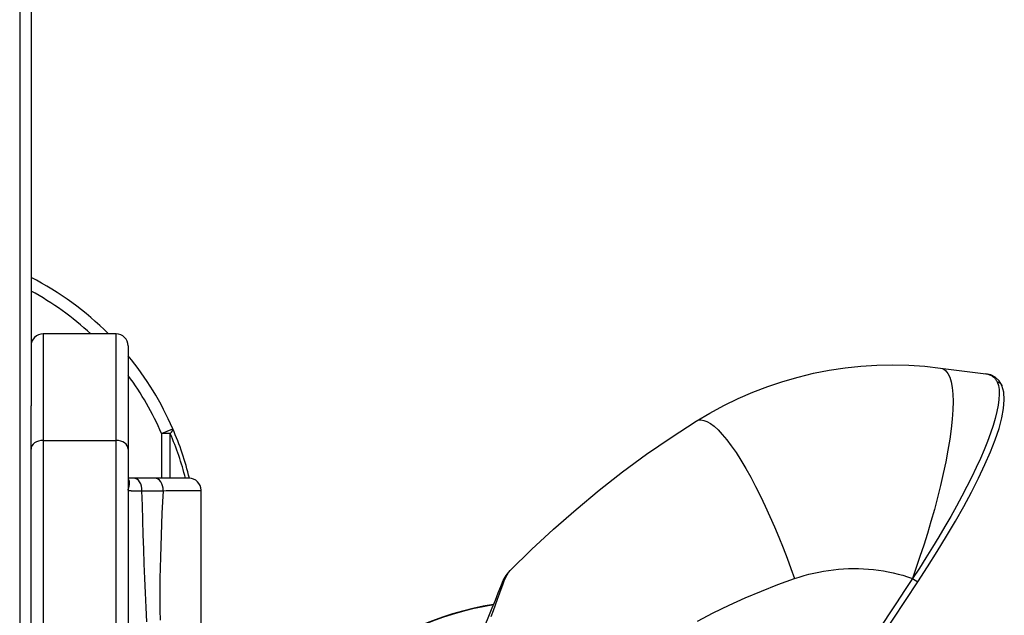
# Model space of a CAD drawing. Header units: inches. Extents: x 7 to 174, y 10 to 93.
# Tile 124 of 132: x 104.606 to 106.202, y 50.523 to 51.49. Entities that reach past the tile are written whole.
import ezdxf

# ---------------------------------------------------------------- set-up
doc = ezdxf.new("R2010")
doc.units = ezdxf.units.IN
doc.header["$MEASUREMENT"] = 0
doc.layers.add('Visible Edges(ANSI)', color=7, linetype='Continuous', lineweight=25)
doc.layers.add('Visible Tangent Edges(ANSI)', color=7, linetype='Continuous', lineweight=25)

msp = doc.modelspace()

# ---------------------------------------------------------------- linework, layer by layer
at = {"layer": 'Visible Edges(ANSI)'}
for p, q in [((104.6059, 70.6177), (104.6059, 29.1367)), ((104.6244, 68.0234), (104.6244, 50.8633)), ((104.7621, 50.9801), (104.644, 50.9801)), ((104.7818, 50.9604), (104.7818, 50.7929)), ((106.099, 50.9245), (106.1724, 50.9152)), ((104.6244, 50.7929), (104.6244, 50.8633)), ((104.6244, 48.9625), (104.6244, 50.7929)), ((104.7818, 50.7929), (104.7818, 48.9625)), ((104.7906, 50.7458), (104.7818, 50.7458)), ((104.825, 50.7458), (104.7906, 50.7458)), ((104.8803, 50.7458), (104.825, 50.7458)), ((104.8999, 50.2806), (104.8999, 50.7262)), ((105.7589, 50.1197), (106.0619, 50.5777))]:
    msp.add_line(p, q, dxfattribs=at)
at = {"layer": 'Visible Edges(ANSI)', "flags": 128}
for points in [[(105.7025, 50.8382), (105.7246, 50.8514), (105.7474, 50.8637), (105.7707, 50.875), (105.7945, 50.8853), (105.8187, 50.8945), (105.8432, 50.9028), (105.868, 50.9099), (105.8931, 50.916), (105.9185, 50.9209), (105.9441, 50.9248), (105.9699, 50.9275), (105.9958, 50.9292), (106.0217, 50.9297), (106.0476, 50.9291), (106.0734, 50.9274), (106.099, 50.9245)], [(106.1982, 50.8969), (106.1937, 50.9039), (106.1877, 50.9095), (106.1804, 50.9133), (106.1724, 50.9152)], [(106.0619, 50.5777), (106.078, 50.6023), (106.0936, 50.627), (106.1086, 50.6516), (106.123, 50.6759), (106.1365, 50.6999), (106.1491, 50.7233), (106.1606, 50.7459), (106.1709, 50.7678), (106.18, 50.7886), (106.1876, 50.8083), (106.1938, 50.8267), (106.1983, 50.8436), (106.2012, 50.8591), (106.2023, 50.8731), (106.2015, 50.8855), (106.1984, 50.8965)], [(106.1908, 50.902), (106.1913, 50.902), (106.1917, 50.9019), (106.1921, 50.9018), (106.1925, 50.9017), (106.1929, 50.9016), (106.1933, 50.9014), (106.1936, 50.9013), (106.194, 50.9011), (106.1944, 50.9009), (106.1947, 50.9007), (106.1951, 50.9005), (106.1954, 50.9002), (106.1957, 50.9), (106.196, 50.8997), (106.1963, 50.8994), (106.1966, 50.8992), (106.1969, 50.8989), (106.1971, 50.8986), (106.1974, 50.8982), (106.1976, 50.8979), (106.1978, 50.8976), (106.198, 50.8972), (106.1982, 50.8969), (106.1984, 50.8965)], [(105.4011, 50.5959), (105.4358, 50.63), (105.4715, 50.6631), (105.508, 50.6952), (105.5453, 50.7262), (105.5835, 50.756), (105.6224, 50.7846), (105.6621, 50.8121), (105.7025, 50.8382)], [(105.2844, 50.3873), (105.3067, 50.4172), (105.3172, 50.4322), (105.3273, 50.4473), (105.3368, 50.4625), (105.3455, 50.4777), (105.3534, 50.4928), (105.3604, 50.5075), (105.3667, 50.5218), (105.3722, 50.5354), (105.3771, 50.548), (105.3816, 50.5597), (105.3858, 50.5702), (105.3899, 50.5796), (105.3947, 50.5881), (105.4011, 50.5959)]]:
    msp.add_lwpolyline(points, dxfattribs=at)
at = {"layer": 'Visible Edges(ANSI)'}
for centre, radius, start, end in [((104.3954, 50.6272), 0.5, 44.8881, 62.7515), ((104.644, 50.9604), 0.0197, 90, 180), ((104.7621, 50.9604), 0.0197, 0, 90), ((104.3954, 50.6272), 0.5, 23.4439, 39.393), ((104.3954, 50.6272), 0.5, 13.7201, 23.4439), ((104.8803, 50.7262), 0.0197, 0, 90), ((105.4511, 50.0549), 0.4921, 98.973, 224.8648)]:
    msp.add_arc(centre, radius, start, end, dxfattribs=at)
at = {"layer": 'Visible Tangent Edges(ANSI)'}
for p, q in [((104.644, 50.9801), (104.644, 50.8072)), ((104.7621, 50.8072), (104.7621, 50.9801)), ((104.8361, 50.8183), (104.8542, 50.8262)), ((104.8361, 50.8183), (104.8361, 50.7458)), ((104.85, 50.8183), (104.8361, 50.8183)), ((104.85, 50.7458), (104.85, 50.8183)), ((104.644, 50.8072), (104.644, 48.9483)), ((104.644, 50.8072), (104.7621, 50.8072)), ((104.7621, 48.9483), (104.7621, 50.8072)), ((106.0533, 50.5833), (106.0537, 50.5831)), ((106.0537, 50.5831), (106.0619, 50.5777))]:
    msp.add_line(p, q, dxfattribs=at)
at = {"layer": 'Visible Tangent Edges(ANSI)', "flags": 128}
for points in [[(106.099, 50.9245), (106.1035, 50.9232), (106.1075, 50.9203), (106.111, 50.9159), (106.1139, 50.9099), (106.1163, 50.9023), (106.118, 50.8931), (106.119, 50.8824), (106.1193, 50.8702), (106.119, 50.8567), (106.1179, 50.8418), (106.1162, 50.8258), (106.1139, 50.8089), (106.111, 50.7911), (106.1075, 50.7726), (106.1034, 50.7536), (106.099, 50.7342), (106.0941, 50.7147), (106.0889, 50.6951), (106.0833, 50.6756), (106.0776, 50.6563), (106.0717, 50.6374), (106.0656, 50.6188), (106.0595, 50.6008), (106.0533, 50.5833)], [(106.1723, 50.9152), (106.1734, 50.915), (106.1744, 50.9149), (106.1754, 50.9146), (106.1764, 50.9144), (106.1773, 50.9141), (106.1783, 50.9138), (106.1792, 50.9134), (106.18, 50.913), (106.1809, 50.9126), (106.1817, 50.9122), (106.1826, 50.9117), (106.1833, 50.9111), (106.1841, 50.9106), (106.1849, 50.91), (106.1856, 50.9093), (106.1863, 50.9087), (106.1869, 50.9079), (106.1876, 50.9072), (106.1882, 50.9064), (106.1888, 50.9056), (106.1893, 50.9048), (106.1899, 50.9039), (106.1904, 50.903), (106.1908, 50.902)], [(106.1908, 50.902), (106.1927, 50.8963), (106.1938, 50.8896), (106.194, 50.882), (106.1936, 50.8735), (106.1924, 50.8641), (106.1904, 50.8539), (106.1876, 50.8429), (106.1842, 50.8311), (106.18, 50.8187), (106.1751, 50.8056), (106.1696, 50.7919), (106.1635, 50.7777), (106.1567, 50.763), (106.1495, 50.7479), (106.1416, 50.7324), (106.1333, 50.7165), (106.1246, 50.7003), (106.1154, 50.6839), (106.1059, 50.6673), (106.096, 50.6506), (106.0858, 50.6338), (106.0753, 50.6169), (106.0646, 50.6), (106.0537, 50.5831)], [(105.7025, 50.8382), (105.7062, 50.8399), (105.7103, 50.8404), (105.715, 50.8397), (105.7201, 50.8378), (105.7257, 50.8346), (105.7318, 50.8301), (105.7382, 50.8242), (105.745, 50.8169), (105.7522, 50.8083), (105.7596, 50.7984), (105.7673, 50.7873), (105.7751, 50.775), (105.7831, 50.7617), (105.7911, 50.7474), (105.799, 50.7324), (105.807, 50.7167), (105.8147, 50.7004), (105.8223, 50.6838), (105.8297, 50.6669), (105.8369, 50.6499), (105.8437, 50.6329), (105.8502, 50.616), (105.8564, 50.5993), (105.8622, 50.5829)], [(104.7825, 50.7299), (104.7827, 50.7305), (104.7828, 50.7312), (104.783, 50.7318), (104.7832, 50.7325), (104.7833, 50.7331), (104.7835, 50.7338), (104.7836, 50.7345), (104.7838, 50.7351), (104.7839, 50.7358), (104.784, 50.7364), (104.784, 50.7371), (104.7841, 50.7377), (104.7841, 50.7383), (104.7841, 50.7389), (104.7841, 50.7395), (104.784, 50.7401), (104.7839, 50.7407), (104.7838, 50.7412), (104.7836, 50.7417), (104.7833, 50.7422), (104.783, 50.7427), (104.7827, 50.7431), (104.7823, 50.7436), (104.7818, 50.7439)], [(104.7818, 50.7262), (104.7818, 50.7263), (104.7818, 50.7265), (104.7818, 50.7266), (104.7819, 50.7268), (104.7819, 50.7269), (104.7819, 50.7271), (104.7819, 50.7273), (104.7819, 50.7274), (104.7819, 50.7276), (104.7819, 50.7277), (104.782, 50.7279), (104.782, 50.728), (104.782, 50.7282), (104.7821, 50.7284), (104.7821, 50.7285), (104.7821, 50.7287), (104.7822, 50.7288), (104.7822, 50.729), (104.7822, 50.7291), (104.7823, 50.7293), (104.7823, 50.7295), (104.7824, 50.7296), (104.7824, 50.7298), (104.7825, 50.7299)], [(104.7818, 50.7262), (104.7819, 50.7261), (104.782, 50.726), (104.7822, 50.726), (104.7825, 50.7259), (104.7829, 50.7259), (104.7833, 50.7258), (104.7838, 50.7258), (104.7844, 50.7258), (104.7851, 50.7257), (104.7859, 50.7257), (104.7867, 50.7256), (104.7876, 50.7256), (104.7886, 50.7255), (104.7897, 50.7255), (104.7908, 50.7254), (104.792, 50.7254), (104.7933, 50.7254), (104.7947, 50.7253), (104.7961, 50.7253), (104.7976, 50.7253), (104.7991, 50.7252), (104.8007, 50.7252), (104.8024, 50.7252), (104.8041, 50.7251)], [(104.8041, 50.7251), (104.8055, 50.7252), (104.807, 50.7252), (104.8084, 50.7252), (104.8099, 50.7252), (104.8113, 50.7252), (104.8127, 50.7253), (104.8142, 50.7253), (104.8156, 50.7253), (104.817, 50.7253), (104.8185, 50.7254), (104.8199, 50.7254), (104.8213, 50.7254), (104.8228, 50.7254), (104.8242, 50.7254), (104.8256, 50.7255), (104.8271, 50.7255), (104.8285, 50.7255), (104.8299, 50.7255), (104.8314, 50.7255), (104.8328, 50.7256), (104.8342, 50.7256), (104.8357, 50.7256), (104.8371, 50.7256), (104.8385, 50.7256)], [(104.8123, 50.5129), (104.8111, 50.5362), (104.81, 50.5596), (104.8089, 50.5832), (104.808, 50.6068), (104.8071, 50.6305), (104.8062, 50.6542), (104.8055, 50.6779), (104.8048, 50.7016), (104.8041, 50.7251)], [(104.8385, 50.7256), (104.8375, 50.7075), (104.8366, 50.6893), (104.8358, 50.6713), (104.8351, 50.6534), (104.8345, 50.6356), (104.834, 50.6179), (104.8336, 50.6003), (104.8333, 50.583), (104.8332, 50.5658), (104.8332, 50.5488), (104.8333, 50.5319), (104.8336, 50.5154)], [(104.8385, 50.7256), (104.8433, 50.7257), (104.8479, 50.7257), (104.8523, 50.7257), (104.8566, 50.7258), (104.8606, 50.7258), (104.8645, 50.7258), (104.8683, 50.7259), (104.8718, 50.7259), (104.8751, 50.7259), (104.8783, 50.7259), (104.8812, 50.726), (104.8839, 50.726), (104.8865, 50.726), (104.8888, 50.726), (104.8909, 50.726), (104.8928, 50.7261), (104.8944, 50.7261), (104.8959, 50.7261), (104.8971, 50.7261), (104.8981, 50.7261), (104.8989, 50.7261), (104.8995, 50.7261), (104.8998, 50.7261), (104.8999, 50.7262)], [(105.3702, 50.5212), (105.3741, 50.5311), (105.3776, 50.5406), (105.3808, 50.5496), (105.3838, 50.558), (105.3865, 50.5657), (105.3891, 50.5728), (105.3916, 50.5791), (105.3939, 50.5846), (105.3963, 50.5892), (105.3987, 50.593), (105.4011, 50.5959)], [(105.8622, 50.5829), (105.8699, 50.5854), (105.8777, 50.5878), (105.8855, 50.5899), (105.8934, 50.5919), (105.9014, 50.5936), (105.9093, 50.5951), (105.9174, 50.5963), (105.9254, 50.5974), (105.9334, 50.5982), (105.9415, 50.5988), (105.9496, 50.5992), (105.9577, 50.5994), (105.9659, 50.5993), (105.974, 50.599), (105.9821, 50.5985), (105.9902, 50.5977), (105.9982, 50.5967), (106.0062, 50.5955), (106.0142, 50.5941), (106.0222, 50.5924), (106.03, 50.5904), (106.0379, 50.5883), (106.0456, 50.5859), (106.0533, 50.5833)], [(105.7047, 50.5139), (105.7302, 50.5273), (105.756, 50.5399), (105.7821, 50.5517), (105.8085, 50.5628), (105.8352, 50.5731), (105.8622, 50.5829)], [(106.0537, 50.5831), (106.0407, 50.5634), (106.0277, 50.5438), (106.0146, 50.5241), (106.0016, 50.5044)]]:
    msp.add_lwpolyline(points, dxfattribs=at)
at = {"layer": 'Visible Tangent Edges(ANSI)'}
for centre, radius, start, end in [((104.3954, 50.6272), 0.4803, 47.2774, 61.5355), ((104.3954, 50.6272), 0.4803, 23.4439, 36.4396), ((104.4093, 50.6272), 0.4803, 14.2967, 23.4439), ((105.4511, 50.0549), 0.4915, 99.0136, 224.8042)]:
    msp.add_arc(centre, radius, start, end, dxfattribs=at)
for centre, major_axis, ratio, start_param, end_param in [((104.8361, 50.8183), (0.0181, 0.0078), 0.369668, 5.41831, 6.283185), ((104.644, 50.7929), (-0.0197, 0), 0.725546, 4.712389, 6.283185), ((104.7621, 50.7929), (0.0197, 0), 0.725546, 0, 1.570796), ((104.8015, 50.7337), (-0.0197, 0), 0.76144, 0, 0.254167), ((104.7906, 50.7262), (0, 0.0197), 0.686493, 4.660842, 6.283185), ((104.825, 50.7262), (0, 0.0197), 0.687287, 4.686618, 6.283185)]:
    msp.add_ellipse(centre, major_axis=major_axis, ratio=ratio, start_param=start_param, end_param=end_param, dxfattribs=at)

doc.saveas('drawing.dxf')
